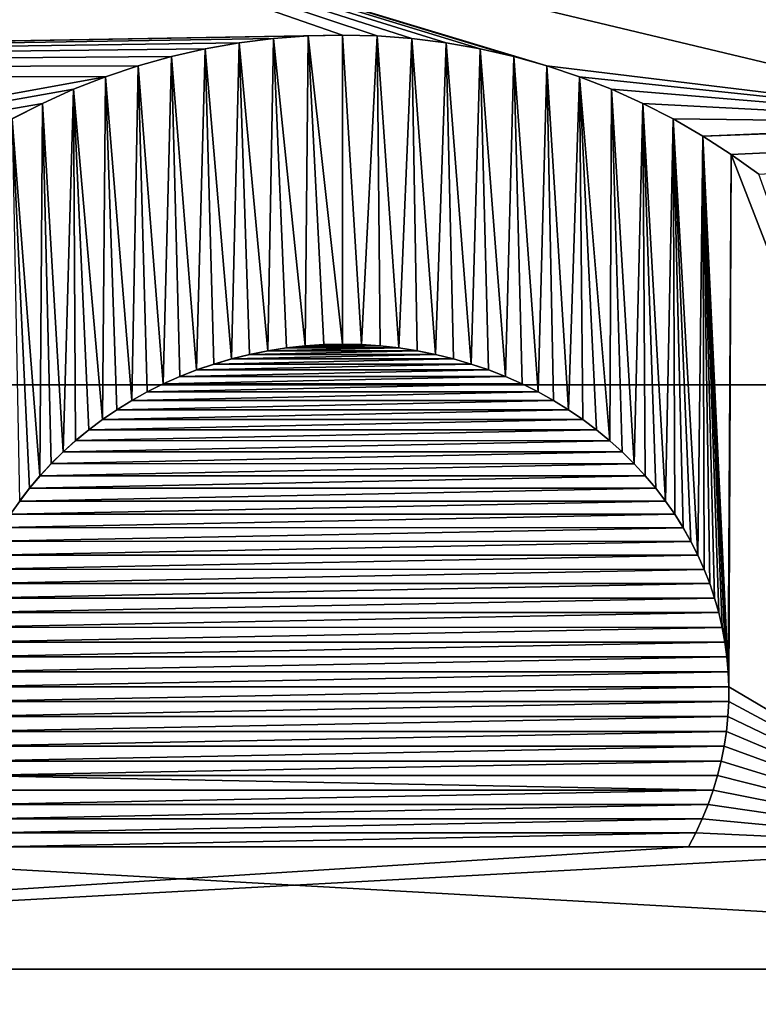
# Model space of a CAD drawing. Header units: metres. Extents: x -99 to 99, y -314 to 25.
# Tile 214 of 256: x 75.78 to 77.42, y -3.61 to -1.43. Entities that reach past the tile are written whole.
import ezdxf

# ---------------------------------------------------------------- set-up
doc = ezdxf.new("R2010")
doc.units = ezdxf.units.M
doc.layers.add('solid_K2442E1000C35', color=7, linetype='CONTINUOUS')

msp = doc.modelspace()

# ---------------------------------------------------------------- linework, layer by layer
at = {"layer": 'solid_K2442E1000C35'}
for points in [[(96.374207, -2.239605, -4), (56.625797, -2.239605, -4), (56.5, 0, -4)], [(96.5, 0, -4), (96.374207, -2.239605, -4), (56.5, 0, -4)], [(76.499954, -1.463575, 109.249374), (75, -0.942857, 109.249374), (71.744736, -1.545127, 109.249374)], [(76.953415, -1.53174, 109.249374), (78, -1.659098, 109.249374), (75, -0.942857, 109.249374)], [(75, -0.942857, 109.29937), (75, -0.942857, 109.249374), (78, -1.659098, 109.249374)], [(76.879852, -1.51107, 109.249374), (76.953415, -1.53174, 109.249374), (75, -0.942857, 109.249374)], [(76.805138, -1.494041, 109.249374), (76.879852, -1.51107, 109.249374), (75, -0.942857, 109.249374)], [(76.72966, -1.480754, 109.249374), (76.805138, -1.494041, 109.249374), (75, -0.942857, 109.249374)], [(76.653374, -1.471218, 109.249374), (76.72966, -1.480754, 109.249374), (75, -0.942857, 109.249374)], [(76.576759, -1.46548, 109.249374), (76.653374, -1.471218, 109.249374), (75, -0.942857, 109.249374)], [(76.499954, -1.463575, 109.249374), (76.576759, -1.46548, 109.249374), (75, -0.942857, 109.249374)], [(78, -1.659098, 109.29937), (75, -0.942857, 109.29937), (78, -1.659098, 109.249374)], [(78, -0.954111, 109.29937), (75, -0.942857, 109.29937), (78, -1.659098, 109.29937)], [(76.423157, -1.465485, 109.249374), (76.499954, -1.463575, 109.249374), (71.744736, -1.545127, 109.249374)], [(76.346535, -1.471228, 109.249374), (76.423157, -1.465485, 109.249374), (71.744736, -1.545127, 109.249374)], [(76.270248, -1.480769, 109.249374), (76.346535, -1.471228, 109.249374), (71.744736, -1.545127, 109.249374)], [(76.194778, -1.494058, 109.249374), (76.270248, -1.480769, 109.249374), (71.744736, -1.545127, 109.249374)], [(76.194832, -1.494048, 109.29937), (76.270248, -1.480769, 109.249374), (76.194778, -1.494058, 109.249374)], [(76.194832, -1.494048, 109.29937), (76.270302, -1.480761, 109.29937), (76.270248, -1.480769, 109.249374)], [(76.253792, -2.181791, 109.29937), (76.270302, -1.480761, 109.29937), (76.194832, -1.494048, 109.29937)], [(76.293671, -2.171981, 109.29937), (76.270302, -1.480761, 109.29937), (76.253792, -2.181791, 109.29937)], [(76.270302, -1.480761, 109.29937), (76.346535, -1.471228, 109.249374), (76.270248, -1.480769, 109.249374)], [(76.270302, -1.480761, 109.29937), (76.346581, -1.471222, 109.29937), (76.346535, -1.471228, 109.249374)], [(76.33429, -2.163851, 109.29937), (76.346581, -1.471222, 109.29937), (76.270302, -1.480761, 109.29937)], [(76.33429, -2.163851, 109.29937), (76.270302, -1.480761, 109.29937), (76.293671, -2.171981, 109.29937)], [(76.37532, -2.15749, 109.29937), (76.346581, -1.471222, 109.29937), (76.33429, -2.163851, 109.29937)], [(76.346581, -1.471222, 109.29937), (76.423157, -1.465485, 109.249374), (76.346535, -1.471228, 109.249374)], [(76.346581, -1.471222, 109.29937), (76.423203, -1.465483, 109.29937), (76.423157, -1.465485, 109.249374)], [(76.416634, -2.152952, 109.29937), (76.423203, -1.465483, 109.29937), (76.346581, -1.471222, 109.29937)], [(76.416634, -2.152952, 109.29937), (76.346581, -1.471222, 109.29937), (76.37532, -2.15749, 109.29937)], [(76.458305, -2.150208, 109.29937), (76.423203, -1.465483, 109.29937), (76.416634, -2.152952, 109.29937)], [(76.423203, -1.465483, 109.29937), (76.499954, -1.463575, 109.249374), (76.423157, -1.465485, 109.249374)], [(76.423203, -1.465483, 109.29937), (76.5, -1.463575, 109.29937), (76.499954, -1.463575, 109.249374)], [(76.5, -2.149286, 109.29937), (76.5, -1.463575, 109.29937), (76.423203, -1.465483, 109.29937)], [(76.5, -2.149286, 109.29937), (76.423203, -1.465483, 109.29937), (76.458305, -2.150208, 109.29937)], [(76.5, -1.463575, 109.29937), (76.576759, -1.46548, 109.249374), (76.499954, -1.463575, 109.249374)], [(76.5, -1.463575, 109.29937), (76.576797, -1.465483, 109.29937), (76.576759, -1.46548, 109.249374)], [(76.541695, -2.150208, 109.29937), (76.576797, -1.465483, 109.29937), (76.5, -1.463575, 109.29937)], [(76.541695, -2.150208, 109.29937), (76.5, -1.463575, 109.29937), (76.5, -2.149286, 109.29937)], [(76.583366, -2.152952, 109.29937), (76.576797, -1.465483, 109.29937), (76.541695, -2.150208, 109.29937)], [(76.576797, -1.465483, 109.29937), (76.653374, -1.471218, 109.249374), (76.576759, -1.46548, 109.249374)], [(76.576797, -1.465483, 109.29937), (76.653419, -1.471222, 109.29937), (76.653374, -1.471218, 109.249374)], [(76.62468, -2.15749, 109.29937), (76.653419, -1.471222, 109.29937), (76.576797, -1.465483, 109.29937)], [(76.62468, -2.15749, 109.29937), (76.576797, -1.465483, 109.29937), (76.583366, -2.152952, 109.29937)], [(76.66571, -2.163851, 109.29937), (76.653419, -1.471222, 109.29937), (76.62468, -2.15749, 109.29937)], [(76.653419, -1.471222, 109.29937), (76.72966, -1.480754, 109.249374), (76.653374, -1.471218, 109.249374)], [(76.653419, -1.471222, 109.29937), (76.729698, -1.480761, 109.29937), (76.72966, -1.480754, 109.249374)], [(76.706329, -2.171981, 109.29937), (76.729698, -1.480761, 109.29937), (76.653419, -1.471222, 109.29937)], [(76.706329, -2.171981, 109.29937), (76.653419, -1.471222, 109.29937), (76.66571, -2.163851, 109.29937)], [(76.746208, -2.181791, 109.29937), (76.729698, -1.480761, 109.29937), (76.706329, -2.171981, 109.29937)], [(76.729698, -1.480761, 109.29937), (76.805138, -1.494041, 109.249374), (76.72966, -1.480754, 109.249374)], [(76.729698, -1.480761, 109.29937), (76.805168, -1.494048, 109.29937), (76.805138, -1.494041, 109.249374)], [(76.785461, -2.193333, 109.29937), (76.805168, -1.494048, 109.29937), (76.729698, -1.480761, 109.29937)], [(76.785461, -2.193333, 109.29937), (76.729698, -1.480761, 109.29937), (76.746208, -2.181791, 109.29937)], [(76.120071, -1.511089, 109.249374), (76.194778, -1.494058, 109.249374), (71.744736, -1.545127, 109.249374)], [(76.120117, -1.511077, 109.29937), (76.194778, -1.494058, 109.249374), (76.120071, -1.511089, 109.249374)], [(76.120117, -1.511077, 109.29937), (76.194832, -1.494048, 109.29937), (76.194778, -1.494058, 109.249374)], [(76.176071, -2.206506, 109.29937), (76.194832, -1.494048, 109.29937), (76.120117, -1.511077, 109.29937)], [(76.214539, -2.193333, 109.29937), (76.194832, -1.494048, 109.29937), (76.176071, -2.206506, 109.29937)], [(76.253792, -2.181791, 109.29937), (76.194832, -1.494048, 109.29937), (76.214539, -2.193333, 109.29937)], [(76.823929, -2.206506, 109.29937), (76.805168, -1.494048, 109.29937), (76.785461, -2.193333, 109.29937)], [(76.805168, -1.494048, 109.29937), (76.879852, -1.51107, 109.249374), (76.805138, -1.494041, 109.249374)], [(76.805168, -1.494048, 109.29937), (76.879883, -1.511077, 109.29937), (76.879852, -1.51107, 109.249374)], [(76.861412, -2.221209, 109.29937), (76.879883, -1.511077, 109.29937), (76.805168, -1.494048, 109.29937)], [(76.861412, -2.221209, 109.29937), (76.805168, -1.494048, 109.29937), (76.823929, -2.206506, 109.29937)], [(76.046509, -1.531765, 109.249374), (76.120071, -1.511089, 109.249374), (71.744736, -1.545127, 109.249374)], [(76.046555, -1.531748, 109.29937), (76.120071, -1.511089, 109.249374), (76.046509, -1.531765, 109.249374)], [(76.046555, -1.531748, 109.29937), (76.120117, -1.511077, 109.29937), (76.120071, -1.511089, 109.249374)], [(76.10199, -2.237508, 109.29937), (76.120117, -1.511077, 109.29937), (76.046555, -1.531748, 109.29937)], [(76.138588, -2.221209, 109.29937), (76.120117, -1.511077, 109.29937), (76.10199, -2.237508, 109.29937)], [(76.176071, -2.206506, 109.29937), (76.120117, -1.511077, 109.29937), (76.138588, -2.221209, 109.29937)], [(76.89801, -2.237508, 109.29937), (76.879883, -1.511077, 109.29937), (76.861412, -2.221209, 109.29937)], [(76.879883, -1.511077, 109.29937), (76.953415, -1.53174, 109.249374), (76.879852, -1.51107, 109.249374)], [(76.879883, -1.511077, 109.29937), (76.953445, -1.531748, 109.29937), (76.953415, -1.53174, 109.249374)], [(76.933533, -2.255244, 109.29937), (76.953445, -1.531748, 109.29937), (76.879883, -1.511077, 109.29937)], [(76.933533, -2.255244, 109.29937), (76.879883, -1.511077, 109.29937), (76.89801, -2.237508, 109.29937)], [(75.974022, -1.5561, 109.249374), (76.046509, -1.531765, 109.249374), (71.744736, -1.545127, 109.249374)], [(75.974022, -1.5561, 109.249374), (71.744736, -1.545127, 109.249374), (72.044991, -2.269986, 109.249374)], [(75.974091, -1.556075, 109.29937), (76.046509, -1.531765, 109.249374), (75.974022, -1.5561, 109.249374)], [(75.974091, -1.556075, 109.29937), (76.046555, -1.531748, 109.29937), (76.046509, -1.531765, 109.249374)], [(76.03215, -2.274332, 109.29937), (76.046555, -1.531748, 109.29937), (75.974091, -1.556075, 109.29937)], [(76.066467, -2.255244, 109.29937), (76.046555, -1.531748, 109.29937), (76.03215, -2.274332, 109.29937)], [(76.10199, -2.237508, 109.29937), (76.046555, -1.531748, 109.29937), (76.066467, -2.255244, 109.29937)], [(76.96785, -2.274332, 109.29937), (76.953445, -1.531748, 109.29937), (76.933533, -2.255244, 109.29937)], [(76.953415, -1.53174, 109.249374), (77.025879, -1.556063, 109.249374), (78, -1.659098, 109.249374)], [(76.953445, -1.531748, 109.29937), (77.025879, -1.556063, 109.249374), (76.953415, -1.53174, 109.249374)], [(76.953445, -1.531748, 109.29937), (77.025909, -1.556075, 109.29937), (77.025879, -1.556063, 109.249374)], [(77.001045, -2.294827, 109.29937), (77.025909, -1.556075, 109.29937), (76.953445, -1.531748, 109.29937)], [(77.001045, -2.294827, 109.29937), (76.953445, -1.531748, 109.29937), (76.96785, -2.274332, 109.29937)], [(77.298996, -1.687504, 109.249374), (81.255264, -1.545127, 109.249374), (78, -1.659098, 109.249374)], [(77.298996, -1.687504, 109.249374), (77.362305, -1.728416, 109.249374), (81.255264, -1.545127, 109.249374)], [(77.362305, -1.728416, 109.249374), (77.423309, -1.772342, 109.249374), (81.255264, -1.545127, 109.249374)], [(75.903145, -1.583892, 109.249374), (75.974022, -1.5561, 109.249374), (72.044991, -2.269986, 109.249374)], [(75.903214, -1.583863, 109.29937), (75.974022, -1.5561, 109.249374), (75.903145, -1.583892, 109.249374)], [(75.903214, -1.583863, 109.29937), (75.974091, -1.556075, 109.29937), (75.974022, -1.5561, 109.249374)], [(75.967079, -2.316518, 109.29937), (75.974091, -1.556075, 109.29937), (75.903214, -1.583863, 109.29937)], [(75.998955, -2.294827, 109.29937), (75.974091, -1.556075, 109.29937), (75.967079, -2.316518, 109.29937)], [(76.03215, -2.274332, 109.29937), (75.974091, -1.556075, 109.29937), (75.998955, -2.294827, 109.29937)], [(77.032921, -2.316518, 109.29937), (77.025909, -1.556075, 109.29937), (77.001045, -2.294827, 109.29937)], [(77.025879, -1.556063, 109.249374), (77.096764, -1.583851, 109.249374), (78, -1.659098, 109.249374)], [(77.025909, -1.556075, 109.29937), (77.096764, -1.583851, 109.249374), (77.025879, -1.556063, 109.249374)], [(77.025909, -1.556075, 109.29937), (77.096786, -1.583863, 109.29937), (77.096764, -1.583851, 109.249374)], [(77.092606, -2.363373, 109.29937), (77.096786, -1.583863, 109.29937), (77.025909, -1.556075, 109.29937)], [(77.063431, -2.339361, 109.29937), (77.025909, -1.556075, 109.29937), (77.032921, -2.316518, 109.29937)], [(77.092606, -2.363373, 109.29937), (77.025909, -1.556075, 109.29937), (77.063431, -2.339361, 109.29937)], [(75.833839, -1.615159, 109.249374), (75.903145, -1.583892, 109.249374), (72.044991, -2.269986, 109.249374)], [(75.833893, -1.615135, 109.29937), (75.903145, -1.583892, 109.249374), (75.833839, -1.615159, 109.249374)], [(75.833893, -1.615135, 109.29937), (75.903214, -1.583863, 109.29937), (75.903145, -1.583892, 109.249374)], [(75.879662, -2.388357, 109.29937), (75.903214, -1.583863, 109.29937), (75.833893, -1.615135, 109.29937)], [(75.907394, -2.363373, 109.29937), (75.903214, -1.583863, 109.29937), (75.879662, -2.388357, 109.29937)], [(75.936569, -2.339361, 109.29937), (75.903214, -1.583863, 109.29937), (75.907394, -2.363373, 109.29937)], [(75.967079, -2.316518, 109.29937), (75.903214, -1.583863, 109.29937), (75.936569, -2.339361, 109.29937)], [(77.120338, -2.388357, 109.29937), (77.096786, -1.583863, 109.29937), (77.092606, -2.363373, 109.29937)], [(77.096764, -1.583851, 109.249374), (77.166092, -1.615126, 109.249374), (78, -1.659098, 109.249374)], [(77.096786, -1.583863, 109.29937), (77.166092, -1.615126, 109.249374), (77.096764, -1.583851, 109.249374)], [(77.096786, -1.583863, 109.29937), (77.166107, -1.615135, 109.29937), (77.166092, -1.615126, 109.249374)], [(77.146645, -2.414353, 109.29937), (77.166107, -1.615135, 109.29937), (77.096786, -1.583863, 109.29937)], [(77.146645, -2.414353, 109.29937), (77.096786, -1.583863, 109.29937), (77.120338, -2.388357, 109.29937)], [(75.766426, -1.649711, 109.249374), (75.833839, -1.615159, 109.249374), (72.044991, -2.269986, 109.249374)], [(75.766472, -1.649686, 109.29937), (75.833839, -1.615159, 109.249374), (75.766426, -1.649711, 109.249374)], [(75.766472, -1.649686, 109.29937), (75.833893, -1.615135, 109.29937), (75.833839, -1.615159, 109.249374)], [(75.828506, -2.441289, 109.29937), (75.833893, -1.615135, 109.29937), (75.766472, -1.649686, 109.29937)], [(75.853355, -2.414353, 109.29937), (75.833893, -1.615135, 109.29937), (75.828506, -2.441289, 109.29937)], [(75.879662, -2.388357, 109.29937), (75.833893, -1.615135, 109.29937), (75.853355, -2.414353, 109.29937)], [(77.171494, -2.441289, 109.29937), (77.166107, -1.615135, 109.29937), (77.146645, -2.414353, 109.29937)], [(77.166092, -1.615126, 109.249374), (77.233513, -1.64968, 109.249374), (78, -1.659098, 109.249374)], [(77.166107, -1.615135, 109.29937), (77.233513, -1.64968, 109.249374), (77.166092, -1.615126, 109.249374)], [(77.166107, -1.615135, 109.29937), (77.233528, -1.649686, 109.29937), (77.233513, -1.64968, 109.249374)], [(77.216576, -2.497414, 109.29937), (77.233528, -1.649686, 109.29937), (77.166107, -1.615135, 109.29937)], [(77.194801, -2.468955, 109.29937), (77.166107, -1.615135, 109.29937), (77.171494, -2.441289, 109.29937)], [(77.216576, -2.497414, 109.29937), (77.166107, -1.615135, 109.29937), (77.194801, -2.468955, 109.29937)], [(75.805199, -2.468955, 109.29937), (75.766472, -1.649686, 109.29937), (75.783424, -2.497414, 109.29937)], [(75.828506, -2.441289, 109.29937), (75.766472, -1.649686, 109.29937), (75.805199, -2.468955, 109.29937)], [(77.236809, -2.526573, 109.29937), (77.233528, -1.649686, 109.29937), (77.216576, -2.497414, 109.29937)], [(77.233513, -1.64968, 109.249374), (77.298996, -1.687504, 109.249374), (78, -1.659098, 109.249374)], [(77.233528, -1.649686, 109.29937), (77.298996, -1.687504, 109.249374), (77.233513, -1.64968, 109.249374)], [(77.233528, -1.649686, 109.29937), (77.299011, -1.687509, 109.29937), (77.298996, -1.687504, 109.249374)], [(77.288155, -2.617516, 109.29937), (77.299011, -1.687509, 109.29937), (77.233528, -1.649686, 109.29937)], [(77.255486, -2.556297, 109.29937), (77.233528, -1.649686, 109.29937), (77.236809, -2.526573, 109.29937)], [(77.272606, -2.586655, 109.29937), (77.233528, -1.649686, 109.29937), (77.255486, -2.556297, 109.29937)], [(77.288155, -2.617516, 109.29937), (77.233528, -1.649686, 109.29937), (77.272606, -2.586655, 109.29937)], [(77.302132, -2.648782, 109.29937), (77.299011, -1.687509, 109.29937), (77.288155, -2.617516, 109.29937)], [(77.299011, -1.687509, 109.29937), (77.362305, -1.728416, 109.249374), (77.298996, -1.687504, 109.249374)], [(77.299011, -1.687509, 109.29937), (77.362312, -1.728421, 109.29937), (77.362305, -1.728416, 109.249374)], [(77.355705, -2.876137, 109.29937), (77.362312, -1.728421, 109.29937), (77.299011, -1.687509, 109.29937)], [(77.314529, -2.680511, 109.29937), (77.299011, -1.687509, 109.29937), (77.302132, -2.648782, 109.29937)], [(77.32534, -2.712549, 109.29937), (77.299011, -1.687509, 109.29937), (77.314529, -2.680511, 109.29937)], [(77.334572, -2.744834, 109.29937), (77.299011, -1.687509, 109.29937), (77.32534, -2.712549, 109.29937)], [(77.342224, -2.7774, 109.29937), (77.299011, -1.687509, 109.29937), (77.334572, -2.744834, 109.29937)], [(77.348289, -2.810136, 109.29937), (77.299011, -1.687509, 109.29937), (77.342224, -2.7774, 109.29937)], [(77.352791, -2.843063, 109.29937), (77.299011, -1.687509, 109.29937), (77.348289, -2.810136, 109.29937)], [(77.355705, -2.876137, 109.29937), (77.299011, -1.687509, 109.29937), (77.352791, -2.843063, 109.29937)], [(77.357048, -2.909197, 109.29937), (77.362312, -1.728421, 109.29937), (77.355705, -2.876137, 109.29937)], [(77.357048, -2.909197, 109.29937), (77.957779, -3.264, 109.29937), (77.362312, -1.728421, 109.29937)], [(77.362312, -1.728421, 109.29937), (77.423309, -1.772342, 109.249374), (77.362305, -1.728416, 109.249374)], [(77.362312, -1.728421, 109.29937), (77.423317, -1.772346, 109.29937), (77.423309, -1.772342, 109.249374)], [(77.362312, -1.728421, 109.29937), (77.957779, -3.264, 109.29937), (77.423317, -1.772346, 109.29937)], [(76.37532, -2.15749, 109.29937), (76.33429, -2.163851, 109.29937), (76.334473, -2.163814, 109.249374)], [(76.624832, -2.15751, 109.249374), (76.375458, -2.157471, 109.249374), (76.334473, -2.163814, 109.249374)], [(76.37532, -2.15749, 109.29937), (76.334473, -2.163814, 109.249374), (76.375458, -2.157471, 109.249374)], [(76.66584, -2.163872, 109.249374), (76.624832, -2.15751, 109.249374), (76.334473, -2.163814, 109.249374)], [(76.416634, -2.152952, 109.29937), (76.37532, -2.15749, 109.29937), (76.375458, -2.157471, 109.249374)], [(76.583542, -2.152967, 109.249374), (76.416771, -2.152943, 109.249374), (76.375458, -2.157471, 109.249374)], [(76.416634, -2.152952, 109.29937), (76.375458, -2.157471, 109.249374), (76.416771, -2.152943, 109.249374)], [(76.624832, -2.15751, 109.249374), (76.583542, -2.152967, 109.249374), (76.375458, -2.157471, 109.249374)], [(76.458305, -2.150208, 109.29937), (76.416634, -2.152952, 109.29937), (76.416771, -2.152943, 109.249374)], [(76.541893, -2.150215, 109.249374), (76.458488, -2.150203, 109.249374), (76.416771, -2.152943, 109.249374)], [(76.458305, -2.150208, 109.29937), (76.416771, -2.152943, 109.249374), (76.458488, -2.150203, 109.249374)], [(76.583542, -2.152967, 109.249374), (76.541893, -2.150215, 109.249374), (76.416771, -2.152943, 109.249374)], [(76.5, -2.149286, 109.29937), (76.458305, -2.150208, 109.29937), (76.458488, -2.150203, 109.249374)], [(76.541893, -2.150215, 109.249374), (76.500206, -2.149286, 109.249374), (76.458488, -2.150203, 109.249374)], [(76.5, -2.149286, 109.29937), (76.458488, -2.150203, 109.249374), (76.500206, -2.149286, 109.249374)], [(76.541695, -2.150208, 109.29937), (76.5, -2.149286, 109.29937), (76.500206, -2.149286, 109.249374)], [(76.541695, -2.150208, 109.29937), (76.500206, -2.149286, 109.249374), (76.541893, -2.150215, 109.249374)], [(76.583366, -2.152952, 109.29937), (76.541695, -2.150208, 109.29937), (76.541893, -2.150215, 109.249374)], [(76.583366, -2.152952, 109.29937), (76.541893, -2.150215, 109.249374), (76.583542, -2.152967, 109.249374)], [(76.62468, -2.15749, 109.29937), (76.583366, -2.152952, 109.29937), (76.583542, -2.152967, 109.249374)], [(76.62468, -2.15749, 109.29937), (76.583542, -2.152967, 109.249374), (76.624832, -2.15751, 109.249374)], [(76.66571, -2.163851, 109.29937), (76.62468, -2.15749, 109.29937), (76.624832, -2.15751, 109.249374)], [(76.66571, -2.163851, 109.29937), (76.624832, -2.15751, 109.249374), (76.66584, -2.163872, 109.249374)], [(76.253792, -2.181791, 109.29937), (76.214539, -2.193333, 109.29937), (76.21476, -2.193266, 109.249374)], [(76.746292, -2.181816, 109.249374), (76.254051, -2.181723, 109.249374), (76.21476, -2.193266, 109.249374)], [(76.253792, -2.181791, 109.29937), (76.21476, -2.193266, 109.249374), (76.254051, -2.181723, 109.249374)], [(76.785568, -2.19337, 109.249374), (76.746292, -2.181816, 109.249374), (76.21476, -2.193266, 109.249374)], [(76.293671, -2.171981, 109.29937), (76.253792, -2.181791, 109.29937), (76.254051, -2.181723, 109.249374)], [(76.706421, -2.172001, 109.249374), (76.293915, -2.171923, 109.249374), (76.254051, -2.181723, 109.249374)], [(76.293671, -2.171981, 109.29937), (76.254051, -2.181723, 109.249374), (76.293915, -2.171923, 109.249374)], [(76.746292, -2.181816, 109.249374), (76.706421, -2.172001, 109.249374), (76.254051, -2.181723, 109.249374)], [(76.33429, -2.163851, 109.29937), (76.293671, -2.171981, 109.29937), (76.293915, -2.171923, 109.249374)], [(76.66584, -2.163872, 109.249374), (76.334473, -2.163814, 109.249374), (76.293915, -2.171923, 109.249374)], [(76.33429, -2.163851, 109.29937), (76.293915, -2.171923, 109.249374), (76.334473, -2.163814, 109.249374)], [(76.706421, -2.172001, 109.249374), (76.66584, -2.163872, 109.249374), (76.293915, -2.171923, 109.249374)], [(76.706329, -2.171981, 109.29937), (76.66571, -2.163851, 109.29937), (76.66584, -2.163872, 109.249374)], [(76.706329, -2.171981, 109.29937), (76.66584, -2.163872, 109.249374), (76.706421, -2.172001, 109.249374)], [(76.746208, -2.181791, 109.29937), (76.706329, -2.171981, 109.29937), (76.706421, -2.172001, 109.249374)], [(76.746208, -2.181791, 109.29937), (76.706421, -2.172001, 109.249374), (76.746292, -2.181816, 109.249374)], [(76.785461, -2.193333, 109.29937), (76.746208, -2.181791, 109.29937), (76.746292, -2.181816, 109.249374)], [(76.785461, -2.193333, 109.29937), (76.746292, -2.181816, 109.249374), (76.785568, -2.19337, 109.249374)], [(76.214539, -2.193333, 109.29937), (76.176071, -2.206506, 109.29937), (76.176247, -2.206441, 109.249374)], [(76.785568, -2.19337, 109.249374), (76.21476, -2.193266, 109.249374), (76.176247, -2.206441, 109.249374)], [(76.214539, -2.193333, 109.29937), (76.176247, -2.206441, 109.249374), (76.21476, -2.193266, 109.249374)], [(76.824059, -2.206553, 109.249374), (76.785568, -2.19337, 109.249374), (76.176247, -2.206441, 109.249374)], [(76.823929, -2.206506, 109.29937), (76.785461, -2.193333, 109.29937), (76.785568, -2.19337, 109.249374)], [(76.823929, -2.206506, 109.29937), (76.785568, -2.19337, 109.249374), (76.824059, -2.206553, 109.249374)], [(76.138588, -2.221209, 109.29937), (76.10199, -2.237508, 109.29937), (76.102173, -2.23742, 109.249374)], [(76.861526, -2.221256, 109.249374), (76.138756, -2.221137, 109.249374), (76.102173, -2.23742, 109.249374)], [(76.138588, -2.221209, 109.29937), (76.102173, -2.23742, 109.249374), (76.138756, -2.221137, 109.249374)], [(76.898102, -2.237546, 109.249374), (76.861526, -2.221256, 109.249374), (76.102173, -2.23742, 109.249374)], [(76.176071, -2.206506, 109.29937), (76.138588, -2.221209, 109.29937), (76.138756, -2.221137, 109.249374)], [(76.824059, -2.206553, 109.249374), (76.176247, -2.206441, 109.249374), (76.138756, -2.221137, 109.249374)], [(76.176071, -2.206506, 109.29937), (76.138756, -2.221137, 109.249374), (76.176247, -2.206441, 109.249374)], [(76.861526, -2.221256, 109.249374), (76.824059, -2.206553, 109.249374), (76.138756, -2.221137, 109.249374)], [(76.861412, -2.221209, 109.29937), (76.823929, -2.206506, 109.29937), (76.824059, -2.206553, 109.249374)], [(76.861412, -2.221209, 109.29937), (76.824059, -2.206553, 109.249374), (76.861526, -2.221256, 109.249374)], [(76.89801, -2.237508, 109.29937), (76.861412, -2.221209, 109.29937), (76.861526, -2.221256, 109.249374)], [(76.89801, -2.237508, 109.29937), (76.861526, -2.221256, 109.249374), (76.898102, -2.237546, 109.249374)], [(95.998642, -4.450076, -4), (57.001354, -4.450076, -4), (56.625797, -2.239605, -4)], [(96.374207, -2.239605, -4), (95.998642, -4.450076, -4), (56.625797, -2.239605, -4)], [(76.10199, -2.237508, 109.29937), (76.066467, -2.255244, 109.29937), (76.066666, -2.255139, 109.249374)], [(76.898102, -2.237546, 109.249374), (76.102173, -2.23742, 109.249374), (76.066666, -2.255139, 109.249374)], [(76.10199, -2.237508, 109.29937), (76.066666, -2.255139, 109.249374), (76.102173, -2.23742, 109.249374)], [(76.933594, -2.255275, 109.249374), (76.898102, -2.237546, 109.249374), (76.066666, -2.255139, 109.249374)], [(76.933533, -2.255244, 109.29937), (76.89801, -2.237508, 109.29937), (76.898102, -2.237546, 109.249374)], [(76.933533, -2.255244, 109.29937), (76.898102, -2.237546, 109.249374), (76.933594, -2.255275, 109.249374)], [(76.066467, -2.255244, 109.29937), (76.03215, -2.274332, 109.29937), (76.032349, -2.274212, 109.249374)], [(76.933594, -2.255275, 109.249374), (76.066666, -2.255139, 109.249374), (76.032349, -2.274212, 109.249374)], [(76.066467, -2.255244, 109.29937), (76.032349, -2.274212, 109.249374), (76.066666, -2.255139, 109.249374)], [(76.967911, -2.274366, 109.249374), (76.933594, -2.255275, 109.249374), (76.032349, -2.274212, 109.249374)], [(76.96785, -2.274332, 109.29937), (76.933533, -2.255244, 109.29937), (76.933594, -2.255275, 109.249374)], [(76.96785, -2.274332, 109.29937), (76.933594, -2.255275, 109.249374), (76.967911, -2.274366, 109.249374)], [(76.03215, -2.274332, 109.29937), (75.998955, -2.294827, 109.29937), (75.999161, -2.294692, 109.249374)], [(76.967911, -2.274366, 109.249374), (76.032349, -2.274212, 109.249374), (75.999161, -2.294692, 109.249374)], [(76.03215, -2.274332, 109.29937), (75.999161, -2.294692, 109.249374), (76.032349, -2.274212, 109.249374)], [(77.001106, -2.294871, 109.249374), (76.967911, -2.274366, 109.249374), (75.999161, -2.294692, 109.249374)], [(77.001045, -2.294827, 109.29937), (76.96785, -2.274332, 109.29937), (76.967911, -2.274366, 109.249374)], [(77.001045, -2.294827, 109.29937), (76.967911, -2.274366, 109.249374), (77.001106, -2.294871, 109.249374)], [(75.998955, -2.294827, 109.29937), (75.967079, -2.316518, 109.29937), (75.967278, -2.316375, 109.249374)], [(77.001106, -2.294871, 109.249374), (75.999161, -2.294692, 109.249374), (75.967278, -2.316375, 109.249374)], [(75.998955, -2.294827, 109.29937), (75.967278, -2.316375, 109.249374), (75.999161, -2.294692, 109.249374)], [(77.032997, -2.316571, 109.249374), (77.001106, -2.294871, 109.249374), (75.967278, -2.316375, 109.249374)], [(77.032921, -2.316518, 109.29937), (77.001045, -2.294827, 109.29937), (77.001106, -2.294871, 109.249374)], [(77.032921, -2.316518, 109.29937), (77.001106, -2.294871, 109.249374), (77.032997, -2.316571, 109.249374)], [(75.967079, -2.316518, 109.29937), (75.936569, -2.339361, 109.29937), (75.936745, -2.339228, 109.249374)], [(77.032997, -2.316571, 109.249374), (75.967278, -2.316375, 109.249374), (75.936745, -2.339228, 109.249374)], [(75.967079, -2.316518, 109.29937), (75.936745, -2.339228, 109.249374), (75.967278, -2.316375, 109.249374)], [(77.063499, -2.339416, 109.249374), (77.032997, -2.316571, 109.249374), (75.936745, -2.339228, 109.249374)], [(77.063431, -2.339361, 109.29937), (77.032921, -2.316518, 109.29937), (77.032997, -2.316571, 109.249374)], [(77.063431, -2.339361, 109.29937), (77.032997, -2.316571, 109.249374), (77.063499, -2.339416, 109.249374)], [(75.936569, -2.339361, 109.29937), (75.907394, -2.363373, 109.29937), (75.907532, -2.363256, 109.249374)], [(77.063499, -2.339416, 109.249374), (75.936745, -2.339228, 109.249374), (75.907532, -2.363256, 109.249374)], [(75.936569, -2.339361, 109.29937), (75.907532, -2.363256, 109.249374), (75.936745, -2.339228, 109.249374)], [(77.092667, -2.363426, 109.249374), (77.063499, -2.339416, 109.249374), (75.907532, -2.363256, 109.249374)], [(77.092606, -2.363373, 109.29937), (77.063431, -2.339361, 109.29937), (77.063499, -2.339416, 109.249374)], [(77.092606, -2.363373, 109.29937), (77.063499, -2.339416, 109.249374), (77.092667, -2.363426, 109.249374)], [(75.907394, -2.363373, 109.29937), (75.879662, -2.388357, 109.29937), (75.879784, -2.388243, 109.249374)], [(77.092667, -2.363426, 109.249374), (75.907532, -2.363256, 109.249374), (75.879784, -2.388243, 109.249374)], [(75.907394, -2.363373, 109.29937), (75.879784, -2.388243, 109.249374), (75.907532, -2.363256, 109.249374)], [(77.120392, -2.388408, 109.249374), (77.092667, -2.363426, 109.249374), (75.879784, -2.388243, 109.249374)], [(77.120338, -2.388357, 109.29937), (77.092606, -2.363373, 109.29937), (77.092667, -2.363426, 109.249374)], [(77.120338, -2.388357, 109.29937), (77.092667, -2.363426, 109.249374), (77.120392, -2.388408, 109.249374)], [(75.879662, -2.388357, 109.29937), (75.853355, -2.414353, 109.29937), (75.853493, -2.414209, 109.249374)], [(77.120392, -2.388408, 109.249374), (75.879784, -2.388243, 109.249374), (75.853493, -2.414209, 109.249374)], [(75.879662, -2.388357, 109.29937), (75.853493, -2.414209, 109.249374), (75.879784, -2.388243, 109.249374)], [(77.14669, -2.414398, 109.249374), (77.120392, -2.388408, 109.249374), (75.853493, -2.414209, 109.249374)], [(77.146645, -2.414353, 109.29937), (77.120338, -2.388357, 109.29937), (77.120392, -2.388408, 109.249374)], [(77.146645, -2.414353, 109.29937), (77.120392, -2.388408, 109.249374), (77.14669, -2.414398, 109.249374)], [(75.853355, -2.414353, 109.29937), (75.828506, -2.441289, 109.29937), (75.828659, -2.441108, 109.249374)], [(77.14669, -2.414398, 109.249374), (75.853493, -2.414209, 109.249374), (75.828659, -2.441108, 109.249374)], [(75.853355, -2.414353, 109.29937), (75.828659, -2.441108, 109.249374), (75.853493, -2.414209, 109.249374)], [(77.171532, -2.441328, 109.249374), (77.14669, -2.414398, 109.249374), (75.828659, -2.441108, 109.249374)], [(77.171494, -2.441289, 109.29937), (77.146645, -2.414353, 109.29937), (77.14669, -2.414398, 109.249374)], [(77.171494, -2.441289, 109.29937), (77.14669, -2.414398, 109.249374), (77.171532, -2.441328, 109.249374)], [(75.828506, -2.441289, 109.29937), (75.805199, -2.468955, 109.29937), (75.805351, -2.468766, 109.249374)], [(77.171532, -2.441328, 109.249374), (75.828659, -2.441108, 109.249374), (75.805351, -2.468766, 109.249374)], [(75.828506, -2.441289, 109.29937), (75.805351, -2.468766, 109.249374), (75.828659, -2.441108, 109.249374)], [(77.194832, -2.468992, 109.249374), (77.171532, -2.441328, 109.249374), (75.805351, -2.468766, 109.249374)], [(77.194801, -2.468955, 109.29937), (77.171494, -2.441289, 109.29937), (77.171532, -2.441328, 109.249374)], [(77.194801, -2.468955, 109.29937), (77.171532, -2.441328, 109.249374), (77.194832, -2.468992, 109.249374)], [(75.805199, -2.468955, 109.29937), (75.783424, -2.497414, 109.29937), (75.783546, -2.497257, 109.249374)], [(77.194832, -2.468992, 109.249374), (75.805351, -2.468766, 109.249374), (75.783546, -2.497257, 109.249374)], [(75.805199, -2.468955, 109.29937), (75.783546, -2.497257, 109.249374), (75.805351, -2.468766, 109.249374)], [(77.216606, -2.497456, 109.249374), (77.194832, -2.468992, 109.249374), (75.783546, -2.497257, 109.249374)], [(77.216576, -2.497414, 109.29937), (77.194801, -2.468955, 109.29937), (77.194832, -2.468992, 109.249374)], [(77.216576, -2.497414, 109.29937), (77.194832, -2.468992, 109.249374), (77.216606, -2.497456, 109.249374)], [(77.216606, -2.497456, 109.249374), (75.783546, -2.497257, 109.249374), (75.763268, -2.526455, 109.249374)], [(75.783424, -2.497414, 109.29937), (75.763268, -2.526455, 109.249374), (75.783546, -2.497257, 109.249374)], [(77.236839, -2.526619, 109.249374), (77.216606, -2.497456, 109.249374), (75.763268, -2.526455, 109.249374)], [(77.236809, -2.526573, 109.29937), (77.216576, -2.497414, 109.29937), (77.216606, -2.497456, 109.249374)], [(77.236809, -2.526573, 109.29937), (77.216606, -2.497456, 109.249374), (77.236839, -2.526619, 109.249374)], [(77.236839, -2.526619, 109.249374), (75.763268, -2.526455, 109.249374), (75.744583, -2.556185, 109.249374)], [(77.255508, -2.556336, 109.249374), (77.236839, -2.526619, 109.249374), (75.744583, -2.556185, 109.249374)], [(77.255486, -2.556297, 109.29937), (77.236809, -2.526573, 109.29937), (77.236839, -2.526619, 109.249374)], [(77.255486, -2.556297, 109.29937), (77.236839, -2.526619, 109.249374), (77.255508, -2.556336, 109.249374)], [(77.255508, -2.556336, 109.249374), (75.744583, -2.556185, 109.249374), (75.727463, -2.586518, 109.249374)], [(77.272614, -2.586676, 109.249374), (77.255508, -2.556336, 109.249374), (75.727463, -2.586518, 109.249374)], [(77.272606, -2.586655, 109.29937), (77.255486, -2.556297, 109.29937), (77.255508, -2.556336, 109.249374)], [(77.272606, -2.586655, 109.29937), (77.255508, -2.556336, 109.249374), (77.272614, -2.586676, 109.249374)], [(77.272614, -2.586676, 109.249374), (75.727463, -2.586518, 109.249374), (75.711922, -2.617356, 109.249374)], [(77.288162, -2.617522, 109.249374), (77.272614, -2.586676, 109.249374), (75.711922, -2.617356, 109.249374)], [(77.288155, -2.617516, 109.29937), (77.272606, -2.586655, 109.29937), (77.272614, -2.586676, 109.249374)], [(77.288155, -2.617516, 109.29937), (77.272614, -2.586676, 109.249374), (77.288162, -2.617522, 109.249374)], [(77.288162, -2.617522, 109.249374), (75.711922, -2.617356, 109.249374), (75.697937, -2.648634, 109.249374)], [(77.302132, -2.648787, 109.249374), (77.288162, -2.617522, 109.249374), (75.697937, -2.648634, 109.249374)], [(77.302132, -2.648782, 109.29937), (77.288155, -2.617516, 109.29937), (77.288162, -2.617522, 109.249374)], [(77.302132, -2.648782, 109.29937), (77.288162, -2.617522, 109.249374), (77.302132, -2.648787, 109.249374)], [(77.302132, -2.648787, 109.249374), (75.697937, -2.648634, 109.249374), (75.685516, -2.680401, 109.249374)], [(77.314529, -2.680528, 109.249374), (77.302132, -2.648787, 109.249374), (75.685516, -2.680401, 109.249374)], [(77.314529, -2.680511, 109.29937), (77.302132, -2.648782, 109.29937), (77.302132, -2.648787, 109.249374)], [(77.314529, -2.680511, 109.29937), (77.302132, -2.648787, 109.249374), (77.314529, -2.680528, 109.249374)], [(77.314529, -2.680528, 109.249374), (75.685516, -2.680401, 109.249374), (75.674683, -2.712471, 109.249374)], [(77.325356, -2.712575, 109.249374), (77.314529, -2.680528, 109.249374), (75.674683, -2.712471, 109.249374)], [(77.32534, -2.712549, 109.29937), (77.314529, -2.680511, 109.29937), (77.314529, -2.680528, 109.249374)], [(77.32534, -2.712549, 109.29937), (77.314529, -2.680528, 109.249374), (77.325356, -2.712575, 109.249374)], [(77.325356, -2.712575, 109.249374), (75.674683, -2.712471, 109.249374), (75.665443, -2.744763, 109.249374)], [(77.334579, -2.744857, 109.249374), (77.325356, -2.712575, 109.249374), (75.665443, -2.744763, 109.249374)], [(77.334572, -2.744834, 109.29937), (77.32534, -2.712549, 109.29937), (77.325356, -2.712575, 109.249374)], [(77.334572, -2.744834, 109.29937), (77.325356, -2.712575, 109.249374), (77.334579, -2.744857, 109.249374)], [(77.334579, -2.744857, 109.249374), (75.665443, -2.744763, 109.249374), (75.657791, -2.777327, 109.249374)], [(77.342224, -2.777415, 109.249374), (77.334579, -2.744857, 109.249374), (75.657791, -2.777327, 109.249374)], [(77.342224, -2.7774, 109.29937), (77.334572, -2.744834, 109.29937), (77.334579, -2.744857, 109.249374)], [(77.342224, -2.7774, 109.29937), (77.334579, -2.744857, 109.249374), (77.342224, -2.777415, 109.249374)], [(77.342224, -2.777415, 109.249374), (75.657791, -2.777327, 109.249374), (75.651718, -2.810065, 109.249374)], [(77.348289, -2.810145, 109.249374), (77.342224, -2.777415, 109.249374), (75.651718, -2.810065, 109.249374)], [(77.348289, -2.810136, 109.29937), (77.342224, -2.7774, 109.29937), (77.342224, -2.777415, 109.249374)], [(77.348289, -2.810136, 109.29937), (77.342224, -2.777415, 109.249374), (77.348289, -2.810145, 109.249374)], [(77.348289, -2.810145, 109.249374), (75.651718, -2.810065, 109.249374), (75.647217, -2.843011, 109.249374)], [(77.352791, -2.843074, 109.249374), (77.348289, -2.810145, 109.249374), (75.647217, -2.843011, 109.249374)], [(77.352791, -2.843063, 109.29937), (77.348289, -2.810136, 109.29937), (77.348289, -2.810145, 109.249374)], [(77.352791, -2.843063, 109.29937), (77.348289, -2.810145, 109.249374), (77.352791, -2.843074, 109.249374)], [(77.352791, -2.843074, 109.249374), (75.647217, -2.843011, 109.249374), (75.644295, -2.876108, 109.249374)], [(77.355705, -2.876152, 109.249374), (77.352791, -2.843074, 109.249374), (75.644295, -2.876108, 109.249374)], [(77.355705, -2.876137, 109.29937), (77.352791, -2.843063, 109.29937), (77.352791, -2.843074, 109.249374)], [(77.355705, -2.876137, 109.29937), (77.352791, -2.843074, 109.249374), (77.355705, -2.876152, 109.249374)], [(77.355705, -2.876152, 109.249374), (75.644295, -2.876108, 109.249374), (75.642952, -2.909184, 109.249374)], [(77.357048, -2.909214, 109.249374), (77.355705, -2.876152, 109.249374), (75.642952, -2.909184, 109.249374)], [(77.357048, -2.909197, 109.29937), (77.355705, -2.876137, 109.29937), (77.355705, -2.876152, 109.249374)], [(77.357048, -2.909197, 109.29937), (77.355705, -2.876152, 109.249374), (77.357048, -2.909214, 109.249374)], [(77.357048, -2.909214, 109.249374), (75.642952, -2.909184, 109.249374), (75.643188, -2.942262, 109.249374)], [(77.356812, -2.942283, 109.249374), (77.357048, -2.909214, 109.249374), (75.643188, -2.942262, 109.249374)], [(77.356812, -2.942267, 109.29937), (77.357048, -2.909197, 109.29937), (77.357048, -2.909214, 109.249374)], [(77.356812, -2.942267, 109.29937), (77.957779, -3.264, 109.29937), (77.357048, -2.909197, 109.29937)], [(77.356812, -2.942267, 109.29937), (77.357048, -2.909214, 109.249374), (77.356812, -2.942283, 109.249374)], [(77.356812, -2.942283, 109.249374), (75.643188, -2.942262, 109.249374), (75.645004, -2.975316, 109.249374)], [(77.354996, -2.975331, 109.249374), (77.356812, -2.942283, 109.249374), (75.645004, -2.975316, 109.249374)], [(77.354996, -2.975317, 109.29937), (77.356812, -2.942267, 109.29937), (77.356812, -2.942283, 109.249374)], [(77.354996, -2.975317, 109.29937), (77.957779, -3.264, 109.29937), (77.356812, -2.942267, 109.29937)], [(77.354996, -2.975317, 109.29937), (77.356812, -2.942283, 109.249374), (77.354996, -2.975331, 109.249374)], [(77.354996, -2.975331, 109.249374), (75.645004, -2.975316, 109.249374), (75.648399, -3.008276, 109.249374)], [(77.351601, -3.008283, 109.249374), (77.354996, -2.975331, 109.249374), (75.648399, -3.008276, 109.249374)], [(77.351601, -3.008273, 109.29937), (77.354996, -2.975317, 109.29937), (77.354996, -2.975331, 109.249374)], [(77.351601, -3.008273, 109.29937), (77.957779, -3.264, 109.29937), (77.354996, -2.975317, 109.29937)], [(77.351601, -3.008273, 109.29937), (77.354996, -2.975331, 109.249374), (77.351601, -3.008283, 109.249374)], [(77.351601, -3.008283, 109.249374), (75.648399, -3.008276, 109.249374), (75.653381, -3.0412, 109.249374)], [(77.346619, -3.041198, 109.249374), (77.351601, -3.008283, 109.249374), (75.653381, -3.0412, 109.249374)], [(77.346619, -3.041191, 109.29937), (77.351601, -3.008273, 109.29937), (77.351601, -3.008283, 109.249374)], [(77.346619, -3.041191, 109.29937), (77.957779, -3.264, 109.29937), (77.351601, -3.008273, 109.29937)], [(77.346619, -3.041191, 109.29937), (77.351601, -3.008283, 109.249374), (77.346619, -3.041198, 109.249374)], [(77.346619, -3.041198, 109.249374), (75.653381, -3.0412, 109.249374), (75.659935, -3.073954, 109.249374)], [(77.340065, -3.073945, 109.249374), (77.346619, -3.041198, 109.249374), (75.659935, -3.073954, 109.249374)], [(77.340065, -3.07394, 109.29937), (77.346619, -3.041191, 109.29937), (77.346619, -3.041198, 109.249374)], [(77.340065, -3.07394, 109.29937), (77.957779, -3.264, 109.29937), (77.346619, -3.041191, 109.29937)], [(77.340065, -3.07394, 109.29937), (77.346619, -3.041198, 109.249374), (77.340065, -3.073945, 109.249374)], [(77.340065, -3.073945, 109.249374), (75.659935, -3.073954, 109.249374), (75.668068, -3.106418, 109.249374)], [(77.33194, -3.106406, 109.249374), (77.340065, -3.073945, 109.249374), (75.668068, -3.106418, 109.249374)], [(77.33194, -3.106403, 109.29937), (77.340065, -3.07394, 109.29937), (77.340065, -3.073945, 109.249374)], [(77.33194, -3.106403, 109.29937), (77.957779, -3.264, 109.29937), (77.340065, -3.07394, 109.29937)], [(77.33194, -3.106403, 109.29937), (77.340065, -3.073945, 109.249374), (77.33194, -3.106406, 109.249374)], [(77.322235, -3.138642, 109.249374), (77.33194, -3.106406, 109.249374), (75.668068, -3.106418, 109.249374)], [(77.322235, -3.138642, 109.249374), (75.668068, -3.106418, 109.249374), (75.677773, -3.138652, 109.249374)], [(77.33194, -3.106403, 109.29937), (77.33194, -3.106406, 109.249374), (77.322235, -3.138642, 109.249374)], [(77.322235, -3.138639, 109.29937), (77.33194, -3.106403, 109.29937), (77.322235, -3.138642, 109.249374)], [(77.322235, -3.138639, 109.29937), (77.957779, -3.264, 109.29937), (77.33194, -3.106403, 109.29937)], [(77.322235, -3.138642, 109.249374), (75.677773, -3.138652, 109.249374), (75.689049, -3.170558, 109.249374)], [(77.310951, -3.17055, 109.249374), (77.322235, -3.138642, 109.249374), (75.689049, -3.170558, 109.249374)], [(77.322235, -3.138639, 109.29937), (77.322235, -3.138642, 109.249374), (77.310951, -3.17055, 109.249374)], [(77.310951, -3.170548, 109.29937), (77.322235, -3.138639, 109.29937), (77.310951, -3.17055, 109.249374)], [(77.310951, -3.170548, 109.29937), (77.957779, -3.264, 109.29937), (77.322235, -3.138639, 109.29937)], [(77.310951, -3.17055, 109.249374), (75.689049, -3.170558, 109.249374), (75.70192, -3.202064, 109.249374)], [(77.29808, -3.202059, 109.249374), (77.310951, -3.17055, 109.249374), (75.70192, -3.202064, 109.249374)], [(77.310951, -3.170548, 109.29937), (77.310951, -3.17055, 109.249374), (77.29808, -3.202059, 109.249374)], [(77.29808, -3.202057, 109.29937), (77.310951, -3.170548, 109.29937), (77.29808, -3.202059, 109.249374)], [(77.29808, -3.202057, 109.29937), (77.957779, -3.264, 109.29937), (77.310951, -3.170548, 109.29937)], [(77.29808, -3.202059, 109.249374), (75.70192, -3.202064, 109.249374), (75.71637, -3.233211, 109.249374)], [(77.28363, -3.233208, 109.249374), (77.29808, -3.202059, 109.249374), (75.71637, -3.233211, 109.249374)], [(77.29808, -3.202057, 109.29937), (77.29808, -3.202059, 109.249374), (77.28363, -3.233208, 109.249374)], [(77.28363, -3.233207, 109.29937), (77.29808, -3.202057, 109.29937), (77.28363, -3.233208, 109.249374)], [(77.28363, -3.233207, 109.29937), (77.957779, -3.264, 109.29937), (77.29808, -3.202057, 109.29937)], [(77.28363, -3.233208, 109.249374), (75.71637, -3.233211, 109.249374), (75.732399, -3.264, 109.249374)], [(77.28363, -3.233208, 109.249374), (75.732399, -3.264, 109.249374), (77.267601, -3.264, 109.249374)], [(77.28363, -3.233207, 109.29937), (77.28363, -3.233208, 109.249374), (77.267601, -3.264, 109.249374)], [(77.28363, -3.233207, 109.29937), (77.267601, -3.264, 109.249374), (77.267601, -3.264, 109.29937)], [(77.28363, -3.233207, 109.29937), (77.267601, -3.264, 109.29937), (77.957779, -3.264, 109.29937)], [(77.957779, -3.264, 109.249374), (72.96447, -3.53553, 109.249374), (80.03553, -3.53553, 109.249374)], [(77.957779, -3.264, 109.249374), (77.267601, -3.264, 109.249374), (72.96447, -3.53553, 109.249374)], [(75.732399, -3.264, 109.249374), (72.96447, -3.53553, 109.249374), (77.267601, -3.264, 109.249374)], [(77.267601, -3.264, 109.29937), (77.267601, -3.264, 109.249374), (77.957779, -3.264, 109.249374)], [(77.957779, -3.264, 109.29937), (77.267601, -3.264, 109.29937), (77.957779, -3.264, 109.249374)], [(80.03553, -3.53553, 109.249374), (72.96447, -3.53553, 109.249374), (73.561058, -4.045068, 109.249374)], [(80.03553, -3.53553, 109.249374), (73.561058, -4.045068, 109.249374), (79.438942, -4.045068, 109.249374)]]:
    msp.add_3dface(points, dxfattribs=at)

doc.saveas('drawing.dxf')
